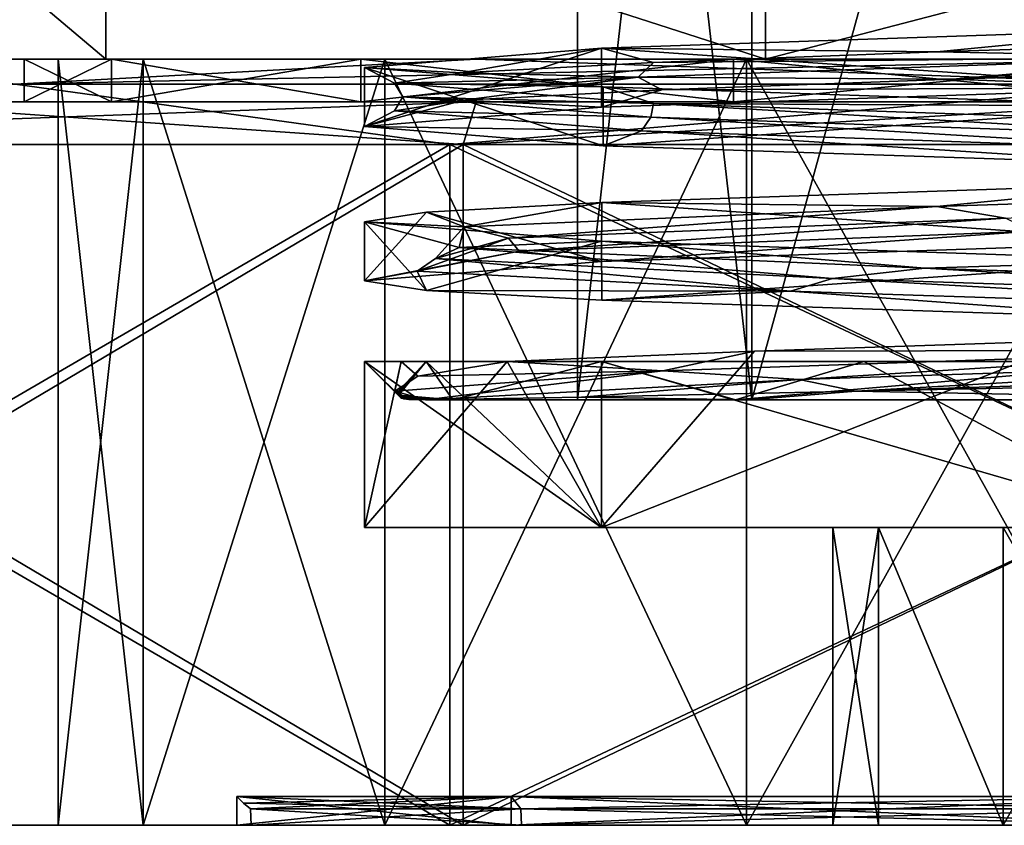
# Model space of a CAD drawing. Header units: millimetres. Extents: x -272 to 152, y 0 to 202.
# Tile 27 of 77: x -14 to -2, y 0 to 9. Entities that reach past the tile are written whole.
import ezdxf

# ---------------------------------------------------------------- set-up
doc = ezdxf.new("R2010")
doc.units = ezdxf.units.MM
doc.header["$LTSCALE"] = 65.185185
for name, color, linetype in [('10', 7, 'CONTINUOUS'), ('11', 7, 'CONTINUOUS'), ('12', 7, 'CONTINUOUS'), ('13', 7, 'CONTINUOUS'), ('14', 7, 'CONTINUOUS'), ('15', 7, 'CONTINUOUS'), ('16', 7, 'CONTINUOUS'), ('17', 7, 'CONTINUOUS'), ('18', 7, 'CONTINUOUS'), ('19', 7, 'CONTINUOUS'), ('2', 7, 'CONTINUOUS'), ('20', 7, 'CONTINUOUS'), ('21', 7, 'CONTINUOUS'), ('22', 7, 'CONTINUOUS'), ('23', 7, 'CONTINUOUS'), ('235', 7, 'CONTINUOUS'), ('236', 7, 'CONTINUOUS'), ('237', 7, 'CONTINUOUS'), ('238', 7, 'CONTINUOUS'), ('239', 7, 'CONTINUOUS'), ('24', 7, 'CONTINUOUS'), ('240', 7, 'CONTINUOUS'), ('241', 7, 'CONTINUOUS'), ('242', 7, 'CONTINUOUS'), ('249', 7, 'CONTINUOUS'), ('25', 7, 'CONTINUOUS'), ('250', 7, 'CONTINUOUS'), ('26', 7, 'CONTINUOUS'), ('27', 7, 'CONTINUOUS'), ('28', 7, 'CONTINUOUS'), ('3', 7, 'CONTINUOUS'), ('33', 7, 'CONTINUOUS'), ('333', 7, 'CONTINUOUS'), ('334', 7, 'CONTINUOUS'), ('337', 7, 'CONTINUOUS'), ('338', 7, 'CONTINUOUS'), ('4', 7, 'CONTINUOUS'), ('401', 7, 'CONTINUOUS'), ('402', 7, 'CONTINUOUS'), ('403', 7, 'CONTINUOUS'), ('5', 7, 'CONTINUOUS'), ('6', 7, 'CONTINUOUS'), ('7', 7, 'CONTINUOUS'), ('8', 7, 'CONTINUOUS'), ('9', 7, 'CONTINUOUS')]:
    doc.layers.add(name, color=color, linetype=linetype)

msp = doc.modelspace()

# ---------------------------------------------------------------- linework, layer by layer
at = {"layer": '10', "linetype": 'CONTINUOUS'}
for points in [[(-15.5, 9), (-12.54, 9, -9.111), (-26.5, 9), (-15.5, 9)], [(-12.54, 9, -9.111), (-4.79, 9, -14.741), (-26.5, 9), (-12.54, 9, -9.111)], [(-26.5, 9), (-4.79, 9, -14.741), (-21.444, 9, -15.57), (-26.5, 9)], [(-12.54, 9, 9.111), (-15.5, 9), (-21.444, 9, 15.57), (-12.54, 9, 9.111)], [(4.79, 9, 14.741), (-4.79, 9, 14.741), (-21.444, 9, 15.57), (4.79, 9, 14.741)], [(21.444, 9, 15.57), (4.79, 9, 14.741), (-21.444, 9, 15.57), (21.444, 9, 15.57)], [(-4.79, 9, 14.741), (-12.54, 9, 9.111), (-21.444, 9, 15.57), (-4.79, 9, 14.741)], [(-21.444, 9, -15.57), (-4.79, 9, -14.741), (21.444, 9, -15.57), (-21.444, 9, -15.57)], [(-15.581, 9, -21.436), (-21.444, 9, -15.57), (15.581, 9, -21.436), (-15.581, 9, -21.436)], [(15.581, 9, -21.436), (-21.444, 9, -15.57), (21.444, 9, -15.57), (15.581, 9, -21.436)], [(-15.581, 9, 21.436), (21.444, 9, 15.57), (-21.444, 9, 15.57), (-15.581, 9, 21.436)], [(-8.191, 9, -25.202), (-15.581, 9, -21.436), (8.191, 9, -25.202), (-8.191, 9, -25.202)], [(8.191, 9, -25.202), (-15.581, 9, -21.436), (15.581, 9, -21.436), (8.191, 9, -25.202)], [(15.581, 9, 21.436), (21.444, 9, 15.57), (-15.581, 9, 21.436), (15.581, 9, 21.436)], [(-8.191, 9, 25.202), (15.581, 9, 21.436), (-15.581, 9, 21.436), (-8.191, 9, 25.202)], [(0, 9, -26.5), (-8.191, 9, -25.202), (8.191, 9, -25.202), (0, 9, -26.5)], [(8.191, 9, 25.202), (15.581, 9, 21.436), (-8.191, 9, 25.202), (8.191, 9, 25.202)], [(0, 9, 26.5), (8.191, 9, 25.202), (-8.191, 9, 25.202), (0, 9, 26.5)], [(-4.79, 9, -14.741), (4.79, 9, -14.741), (21.444, 9, -15.57), (-4.79, 9, -14.741)]]:
    msp.add_3dface(points, dxfattribs=at)
at = {"layer": '11', "linetype": 'CONTINUOUS'}
for points in [[(-13.5, 9), (-12.472, 9, 5.166), (-13.5, 8.5), (-13.5, 9)], [(-13.5, 8.5), (-12.472, 9, 5.166), (-12.472, 8.5, 5.166), (-13.5, 8.5)], [(-12.472, 9, 5.166), (-9.546, 9, 9.546), (-12.472, 8.5, 5.166), (-12.472, 9, 5.166)], [(-12.472, 8.5, 5.166), (-9.546, 9, 9.546), (-9.546, 8.5, 9.546), (-12.472, 8.5, 5.166)], [(-9.546, 9, 9.546), (-5.166, 9, 12.472), (-9.546, 8.5, 9.546), (-9.546, 9, 9.546)], [(-9.546, 8.5, 9.546), (-5.166, 9, 12.472), (-5.166, 8.5, 12.472), (-9.546, 8.5, 9.546)], [(-5.166, 9, 12.472), (0, 9, 13.5), (-5.166, 8.5, 12.472), (-5.166, 9, 12.472)], [(-5.166, 8.5, 12.472), (0, 9, 13.5), (0, 8.5, 13.5), (-5.166, 8.5, 12.472)]]:
    msp.add_3dface(points, dxfattribs=at)
at = {"layer": '12', "linetype": 'CONTINUOUS'}
for points in [[(-12.472, 9, -5.166), (-13.5, 9), (-12.472, 8.5, -5.166), (-12.472, 9, -5.166)], [(-13.5, 9), (-13.5, 8.5), (-12.472, 8.5, -5.166), (-13.5, 9)], [(-9.546, 9, -9.546), (-12.472, 9, -5.166), (-9.546, 8.5, -9.546), (-9.546, 9, -9.546)], [(-9.546, 8.5, -9.546), (-12.472, 9, -5.166), (-12.472, 8.5, -5.166), (-9.546, 8.5, -9.546)], [(-5.166, 9, -12.472), (-9.546, 9, -9.546), (-5.166, 8.5, -12.472), (-5.166, 9, -12.472)], [(-5.166, 8.5, -12.472), (-9.546, 9, -9.546), (-9.546, 8.5, -9.546), (-5.166, 8.5, -12.472)], [(0, 9, -13.5), (-5.166, 9, -12.472), (0, 8.5, -13.5), (0, 9, -13.5)], [(0, 8.5, -13.5), (-5.166, 9, -12.472), (-5.166, 8.5, -12.472), (0, 8.5, -13.5)]]:
    msp.add_3dface(points, dxfattribs=at)
at = {"layer": '13', "linetype": 'CONTINUOUS'}
for points in [[(-8.498, 0, -26.154), (-22.248, 0, -16.164), (-8.498, 8, -26.154), (-8.498, 0, -26.154)], [(-8.498, 8, -26.154), (-22.248, 0, -16.164), (-22.248, 8, -16.164), (-8.498, 8, -26.154)], [(8.498, 0, -26.154), (-8.498, 0, -26.154), (8.498, 8, -26.154), (8.498, 0, -26.154)], [(8.498, 8, -26.154), (-8.498, 0, -26.154), (-8.498, 8, -26.154), (8.498, 8, -26.154)]]:
    msp.add_3dface(points, dxfattribs=at)
at = {"layer": '14', "linetype": 'CONTINUOUS'}
for points in [[(-22.248, 0, 16.164), (-8.498, 0, 26.154), (-22.248, 8, 16.164), (-22.248, 0, 16.164)], [(-22.248, 8, 16.164), (-8.498, 0, 26.154), (-8.498, 8, 26.154), (-22.248, 8, 16.164)], [(-8.498, 0, 26.154), (8.498, 0, 26.154), (-8.498, 8, 26.154), (-8.498, 0, 26.154)], [(-8.498, 8, 26.154), (8.498, 0, 26.154), (8.498, 8, 26.154), (-8.498, 8, 26.154)]]:
    msp.add_3dface(points, dxfattribs=at)
at = {"layer": '15', "linetype": 'CONTINUOUS'}
for points in [[(-15.581, 9, -21.436), (-8.191, 9, -25.202), (-13.604, 8.707, -23.562), (-15.581, 9, -21.436)], [(-8.191, 9, -25.202), (0, 9, -26.5), (-13.604, 8.707, -23.562), (-8.191, 9, -25.202)], [(-13.604, 8.707, -23.562), (0, 9, -26.5), (0, 8.707, -27.207), (-13.604, 8.707, -23.562)], [(-8.498, 8, -26.154), (-22.248, 8, -16.164), (-13.604, 8.707, -23.562), (-8.498, 8, -26.154)], [(-8.498, 8, -26.154), (-13.604, 8.707, -23.562), (0, 8.707, -27.207), (-8.498, 8, -26.154)], [(8.498, 8, -26.154), (-8.498, 8, -26.154), (0, 8.707, -27.207), (8.498, 8, -26.154)]]:
    msp.add_3dface(points, dxfattribs=at)
at = {"layer": '16', "linetype": 'CONTINUOUS'}
for points in [[(-8.191, 9, 25.202), (-15.581, 9, 21.436), (-13.604, 8.707, 23.562), (-8.191, 9, 25.202)], [(0, 8.707, 27.207), (-8.191, 9, 25.202), (-13.604, 8.707, 23.562), (0, 8.707, 27.207)], [(0, 9, 26.5), (-8.191, 9, 25.202), (0, 8.707, 27.207), (0, 9, 26.5)], [(-22.248, 8, 16.164), (-8.498, 8, 26.154), (-13.604, 8.707, 23.562), (-22.248, 8, 16.164)], [(-8.498, 8, 26.154), (0, 8.707, 27.207), (-13.604, 8.707, 23.562), (-8.498, 8, 26.154)], [(-8.498, 8, 26.154), (8.498, 8, 26.154), (0, 8.707, 27.207), (-8.498, 8, 26.154)]]:
    msp.add_3dface(points, dxfattribs=at)
at = {"layer": '17', "linetype": 'CONTINUOUS'}
for points in [[(-13.5, 8.5), (-12.472, 8.5, 5.166), (-26.5, 8.5), (-13.5, 8.5)], [(-13.5, 8.5), (-26.5, 8.5), (-21.444, 8.5, -15.57), (-13.5, 8.5)], [(-12.472, 8.5, 5.166), (-9.546, 8.5, 9.546), (-26.5, 8.5), (-12.472, 8.5, 5.166)], [(-9.546, 8.5, 9.546), (-5.166, 8.5, 12.472), (-26.5, 8.5), (-9.546, 8.5, 9.546)], [(-26.5, 8.5), (-5.166, 8.5, 12.472), (-21.444, 8.5, 15.57), (-26.5, 8.5)], [(-12.472, 8.5, -5.166), (-13.5, 8.5), (-21.444, 8.5, -15.57), (-12.472, 8.5, -5.166)], [(-5.166, 8.5, 12.472), (0, 8.5, 13.5), (-21.444, 8.5, 15.57), (-5.166, 8.5, 12.472)], [(-21.444, 8.5, 15.57), (0, 8.5, 13.5), (21.444, 8.5, 15.57), (-21.444, 8.5, 15.57)], [(0, 8.5, -13.5), (-5.166, 8.5, -12.472), (-21.444, 8.5, -15.57), (0, 8.5, -13.5)], [(21.444, 8.5, -15.57), (0, 8.5, -13.5), (-21.444, 8.5, -15.57), (21.444, 8.5, -15.57)], [(-5.166, 8.5, -12.472), (-9.546, 8.5, -9.546), (-21.444, 8.5, -15.57), (-5.166, 8.5, -12.472)], [(-9.546, 8.5, -9.546), (-12.472, 8.5, -5.166), (-21.444, 8.5, -15.57), (-9.546, 8.5, -9.546)], [(-15.581, 8.5, 21.436), (-21.444, 8.5, 15.57), (15.581, 8.5, 21.436), (-15.581, 8.5, 21.436)], [(15.581, 8.5, 21.436), (-21.444, 8.5, 15.57), (21.444, 8.5, 15.57), (15.581, 8.5, 21.436)], [(-15.581, 8.5, -21.436), (21.444, 8.5, -15.57), (-21.444, 8.5, -15.57), (-15.581, 8.5, -21.436)], [(-8.191, 8.5, 25.202), (-15.581, 8.5, 21.436), (8.191, 8.5, 25.202), (-8.191, 8.5, 25.202)], [(8.191, 8.5, 25.202), (-15.581, 8.5, 21.436), (15.581, 8.5, 21.436), (8.191, 8.5, 25.202)], [(15.581, 8.5, -21.436), (21.444, 8.5, -15.57), (-15.581, 8.5, -21.436), (15.581, 8.5, -21.436)], [(-8.191, 8.5, -25.202), (15.581, 8.5, -21.436), (-15.581, 8.5, -21.436), (-8.191, 8.5, -25.202)], [(0, 8.5, 26.5), (-8.191, 8.5, 25.202), (8.191, 8.5, 25.202), (0, 8.5, 26.5)], [(8.191, 8.5, -25.202), (15.581, 8.5, -21.436), (-8.191, 8.5, -25.202), (8.191, 8.5, -25.202)], [(0, 8.5, -26.5), (8.191, 8.5, -25.202), (-8.191, 8.5, -25.202), (0, 8.5, -26.5)]]:
    msp.add_3dface(points, dxfattribs=at)
at = {"layer": '18', "linetype": 'CONTINUOUS'}
for points in [[(-21.843, 0, -15.87), (-8.344, 0, -25.678), (-21.843, 8, -15.87), (-21.843, 0, -15.87)], [(-21.843, 8, -15.87), (-8.344, 0, -25.678), (-8.343, 8, -25.679), (-21.843, 8, -15.87)], [(-8.344, 0, -25.678), (8.344, 0, -25.678), (-8.343, 8, -25.679), (-8.344, 0, -25.678)], [(-8.343, 8, -25.679), (8.344, 0, -25.678), (8.343, 8, -25.679), (-8.343, 8, -25.679)]]:
    msp.add_3dface(points, dxfattribs=at)
at = {"layer": '19', "linetype": 'CONTINUOUS'}
for points in [[(-8.344, 0, 25.678), (-21.843, 0, 15.87), (-8.343, 8, 25.679), (-8.344, 0, 25.678)], [(-8.343, 8, 25.679), (-21.843, 0, 15.87), (-21.843, 8, 15.87), (-8.343, 8, 25.679)], [(8.344, 0, 25.678), (-8.344, 0, 25.678), (8.343, 8, 25.679), (8.344, 0, 25.678)], [(8.343, 8, 25.679), (-8.344, 0, 25.678), (-8.343, 8, 25.679), (8.343, 8, 25.679)]]:
    msp.add_3dface(points, dxfattribs=at)
at = {"layer": '2', "color": 7, "linetype": 'CONTINUOUS', "true_color": 0x141a1c}
for points in [[(-12.472, 9, 5.166), (-13.5, 9), (-12.103, 9, 5.013), (-12.472, 9, 5.166)], [(-13.5, 9), (-12.472, 9, -5.166), (-13.1, 9), (-13.5, 9)], [(-12.103, 9, 5.013), (-13.5, 9), (-13.1, 9), (-12.103, 9, 5.013)], [(-13.1, 9), (-12.472, 9, -5.166), (-12.103, 9, -5.013), (-13.1, 9)], [(-9.546, 9, 9.546), (-12.472, 9, 5.166), (-9.263, 9, 9.263), (-9.546, 9, 9.546)], [(-9.263, 9, 9.263), (-12.472, 9, 5.166), (-12.103, 9, 5.013), (-9.263, 9, 9.263)], [(-12.472, 9, -5.166), (-9.546, 9, -9.546), (-9.263, 9, -9.263), (-12.472, 9, -5.166)], [(-12.103, 9, -5.013), (-12.472, 9, -5.166), (-9.263, 9, -9.263), (-12.103, 9, -5.013)], [(-5.166, 9, 12.472), (-9.546, 9, 9.546), (-5.013, 9, 12.103), (-5.166, 9, 12.472)], [(-5.013, 9, 12.103), (-9.546, 9, 9.546), (-9.263, 9, 9.263), (-5.013, 9, 12.103)], [(-9.546, 9, -9.546), (-5.166, 9, -12.472), (-5.013, 9, -12.103), (-9.546, 9, -9.546)], [(-9.263, 9, -9.263), (-9.546, 9, -9.546), (-5.013, 9, -12.103), (-9.263, 9, -9.263)], [(0, 9, 13.5), (-5.166, 9, 12.472), (0, 9, 13.1), (0, 9, 13.5)], [(0, 9, 13.1), (-5.166, 9, 12.472), (-5.013, 9, 12.103), (0, 9, 13.1)], [(-5.166, 9, -12.472), (0, 9, -13.5), (0, 9, -13.1), (-5.166, 9, -12.472)], [(-5.013, 9, -12.103), (-5.166, 9, -12.472), (0, 9, -13.1), (-5.013, 9, -12.103)]]:
    msp.add_3dface(points, dxfattribs=at)
at = {"layer": '20', "linetype": 'CONTINUOUS'}
for points in [[(-15.581, 8.5, 21.436), (-8.191, 8.5, 25.202), (-21.843, 8, 15.87), (-15.581, 8.5, 21.436)], [(-8.191, 8.5, 25.202), (-8.343, 8, 25.679), (-21.843, 8, 15.87), (-8.191, 8.5, 25.202)], [(-8.191, 8.5, 25.202), (0, 8.5, 26.5), (-8.343, 8, 25.679), (-8.191, 8.5, 25.202)], [(0, 8.5, 26.5), (8.343, 8, 25.679), (-8.343, 8, 25.679), (0, 8.5, 26.5)]]:
    msp.add_3dface(points, dxfattribs=at)
at = {"layer": '21', "linetype": 'CONTINUOUS'}
for points in [[(-15.581, 8.5, -21.436), (-21.843, 8, -15.87), (-8.343, 8, -25.679), (-15.581, 8.5, -21.436)], [(-8.191, 8.5, -25.202), (-15.581, 8.5, -21.436), (-8.343, 8, -25.679), (-8.191, 8.5, -25.202)], [(0, 8.5, -26.5), (-8.191, 8.5, -25.202), (-8.343, 8, -25.679), (0, 8.5, -26.5)], [(0, 8.5, -26.5), (-8.343, 8, -25.679), (8.343, 8, -25.679), (0, 8.5, -26.5)]]:
    msp.add_3dface(points, dxfattribs=at)
at = {"layer": '22', "linetype": 'CONTINUOUS'}
for points in [[(-4.922, 5.572, 8.126), (-1.154, 5.694, 9.43), (-6.718, 3.5, 6.717), (-4.922, 5.572, 8.126)], [(-6.718, 3.5, 6.717), (-1.154, 5.694, 9.43), (0, 3.5, 9.5), (-6.718, 3.5, 6.717)], [(-7.825, 5.45, 5.388), (-4.922, 5.572, 8.126), (-6.718, 3.5, 6.717), (-7.825, 5.45, 5.388)], [(-9.071, 5.45, 2.821), (-7.825, 5.45, 5.388), (-9.5, 3.5), (-9.071, 5.45, 2.821)], [(-9.5, 3.5), (-7.825, 5.45, 5.388), (-6.718, 3.5, 6.717), (-9.5, 3.5)], [(-9.5, 5.45), (-9.071, 5.45, 2.821), (-9.5, 3.5), (-9.5, 5.45)]]:
    msp.add_3dface(points, dxfattribs=at)
at = {"layer": '23', "linetype": 'CONTINUOUS'}
for points in [[(-9.5, 5.45), (-9.5, 3.5), (-6.718, 3.5, -6.717), (-9.5, 5.45)], [(-9.5, 5.45), (-6.718, 3.5, -6.717), (-8.777, 5.45, -3.635), (-9.5, 5.45)], [(-8.777, 5.45, -3.635), (-6.718, 3.5, -6.717), (-6.718, 5.45, -6.718), (-8.777, 5.45, -3.635)], [(-6.718, 3.5, -6.717), (0, 3.5, -9.5), (-6.718, 5.45, -6.718), (-6.718, 3.5, -6.717)], [(-6.718, 5.45, -6.718), (0, 3.5, -9.5), (-3.635, 5.45, -8.777), (-6.718, 5.45, -6.718)], [(0, 3.5, -9.5), (0, 5.45, -9.5), (-3.635, 5.45, -8.777), (0, 3.5, -9.5)]]:
    msp.add_3dface(points, dxfattribs=at)
at = {"layer": '235', "linetype": 'CONTINUOUS'}
for points in [[(-4.95, 5, 4.95), (-7, 5), (-4.95, 23, 4.95), (-4.95, 5, 4.95)], [(-7, 5), (-7, 23), (-4.95, 23, 4.95), (-7, 5)], [(0, 5, 7), (-4.95, 5, 4.95), (0, 23, 7), (0, 5, 7)], [(-4.95, 5, 4.95), (-4.95, 23, 4.95), (0, 23, 7), (-4.95, 5, 4.95)]]:
    msp.add_3dface(points, dxfattribs=at)
at = {"layer": '236', "linetype": 'CONTINUOUS'}
for points in [[(-7, 5), (-4.95, 5, -4.95), (-7, 23), (-7, 5)], [(-4.95, 5, -4.95), (-4.95, 23, -4.95), (-7, 23), (-4.95, 5, -4.95)], [(-4.95, 5, -4.95), (0, 5, -7), (-4.95, 23, -4.95), (-4.95, 5, -4.95)], [(0, 5, -7), (0, 23, -7), (-4.95, 23, -4.95), (0, 5, -7)]]:
    msp.add_3dface(points, dxfattribs=at)
at = {"layer": '237', "linetype": 'CONTINUOUS'}
for points in [[(-6.716, 9.131, 6.719), (-2.778, 9.086, 8.717), (0.002, 9.357, 9.5), (-6.716, 9.131, 6.719)], [(-2.778, 9.086, 8.717), (1.037, 9.208, 9.09), (0.002, 9.357, 9.5), (-2.778, 9.086, 8.717)], [(-9.5, 8.904), (-8.361, 8.842, 3.715), (-6.716, 9.131, 6.719), (-9.5, 8.904)], [(-8.361, 8.842, 3.715), (-6.105, 8.964, 6.814), (-6.716, 9.131, 6.719), (-8.361, 8.842, 3.715)], [(-6.105, 8.964, 6.814), (-2.778, 9.086, 8.717), (-6.716, 9.131, 6.719), (-6.105, 8.964, 6.814)], [(-9.5, 8.903, -0.019), (-8.361, 8.842, 3.715), (-9.5, 8.904), (-9.5, 8.903, -0.019)], [(-9.149, 8.72, -0.037), (-8.361, 8.842, 3.715), (-9.5, 8.903, -0.038), (-9.149, 8.72, -0.037)], [(-9.5, 8.903, -0.038), (-8.361, 8.842, 3.715), (-9.5, 8.903, -0.019), (-9.5, 8.903, -0.038)]]:
    msp.add_3dface(points, dxfattribs=at)
at = {"layer": '238', "linetype": 'CONTINUOUS'}
for points in [[(1.037, 9.208, 9.09), (-2.778, 9.086, 8.717), (0.356, 9.023, 9.043), (1.037, 9.208, 9.09)], [(0.356, 9.023, 9.043), (-6.105, 8.964, 6.814), (-6.286, 8.79, 6.511), (0.356, 9.023, 9.043)], [(0.356, 9.023, 9.043), (-6.286, 8.79, 6.511), (-2.59, 8.765, 8.775), (0.356, 9.023, 9.043)], [(-2.778, 9.086, 8.717), (-6.105, 8.964, 6.814), (0.356, 9.023, 9.043), (-2.778, 9.086, 8.717)], [(1.297, 8.889, 9.057), (0.356, 9.023, 9.043), (-2.59, 8.765, 8.775), (1.297, 8.889, 9.057)], [(-6.105, 8.964, 6.814), (-8.361, 8.842, 3.715), (-6.286, 8.79, 6.511), (-6.105, 8.964, 6.814)], [(-8.361, 8.842, 3.715), (-9.149, 8.72, -0.037), (-6.286, 8.79, 6.511), (-8.361, 8.842, 3.715)], [(-6.286, 8.79, 6.511), (-9.149, 8.72, -0.037), (-9.05, 8.557, -0.037), (-6.286, 8.79, 6.511)], [(-6.286, 8.79, 6.511), (-9.05, 8.557, -0.037), (-8.334, 8.518, 3.774), (-6.286, 8.79, 6.511)], [(-6.007, 8.641, 6.901), (-6.286, 8.79, 6.511), (-8.334, 8.518, 3.774), (-6.007, 8.641, 6.901)], [(-2.59, 8.765, 8.775), (-6.286, 8.79, 6.511), (-6.007, 8.641, 6.901), (-2.59, 8.765, 8.775)], [(-8.334, 8.518, 3.774), (-9.05, 8.557, -0.037), (-9.149, 8.394, -0.037), (-8.334, 8.518, 3.774)]]:
    msp.add_3dface(points, dxfattribs=at)
at = {"layer": '239', "linetype": 'CONTINUOUS'}
for points in [[(1.297, 8.889, 9.057), (-2.59, 8.765, 8.775), (-0.003, 8.666, 9.5), (1.297, 8.889, 9.057)], [(-2.59, 8.765, 8.775), (-6.007, 8.641, 6.901), (-0.003, 8.666, 9.5), (-2.59, 8.765, 8.775)], [(-6.007, 8.641, 6.901), (-8.334, 8.518, 3.774), (-6.718, 8.439, 6.717), (-6.007, 8.641, 6.901)], [(-0.003, 8.666, 9.5), (-6.007, 8.641, 6.901), (-6.718, 8.439, 6.717), (-0.003, 8.666, 9.5)], [(-8.334, 8.518, 3.774), (-9.149, 8.394, -0.037), (-9.5, 8.212), (-8.334, 8.518, 3.774)], [(-6.718, 8.439, 6.717), (-8.334, 8.518, 3.774), (-9.5, 8.212), (-6.718, 8.439, 6.717)], [(-9.5, 8.212), (-9.149, 8.394, -0.037), (-9.5, 8.212, -0.019), (-9.5, 8.212)], [(-9.5, 8.212, -0.019), (-9.149, 8.394, -0.037), (-9.5, 8.211, -0.038), (-9.5, 8.212, -0.019)]]:
    msp.add_3dface(points, dxfattribs=at)
at = {"layer": '24', "linetype": 'CONTINUOUS'}
for points in [[(-10.84, 0.193), (-10.832, 0), (-7.659, 0, 7.659), (-10.84, 0.193)], [(-7.665, 0.193, 7.665), (-10.84, 0.193), (-7.659, 0, 7.659), (-7.665, 0.193, 7.665)], [(0, 0.193, 10.84), (-7.665, 0.193, 7.665), (0, 0, 10.832), (0, 0.193, 10.84)], [(0, 0, 10.832), (-7.665, 0.193, 7.665), (-7.659, 0, 7.659), (0, 0, 10.832)]]:
    msp.add_3dface(points, dxfattribs=at)
at = {"layer": '240', "linetype": 'CONTINUOUS'}
for points in [[(-9.149, 8.72, -0.037), (-9.5, 8.903, -0.038), (-6.698, 8.676, -6.737), (-9.149, 8.72, -0.037)], [(-9.149, 8.72, -0.037), (-6.698, 8.676, -6.737), (-6.105, 8.479, -6.814), (-9.149, 8.72, -0.037)], [(-6.698, 8.676, -6.737), (0.014, 8.45, -9.5), (-6.105, 8.479, -6.814), (-6.698, 8.676, -6.737)], [(-6.105, 8.479, -6.814), (0.014, 8.45, -9.5), (0.964, 8.237, -9.098), (-6.105, 8.479, -6.814)], [(-6.712, 7.317, 6.723), (-2.778, 7.272, 8.717), (0.005, 7.544, 9.5), (-6.712, 7.317, 6.723)], [(-2.778, 7.272, 8.717), (4.606, 7.513, 7.905), (0.005, 7.544, 9.5), (-2.778, 7.272, 8.717)], [(-8.774, 7.203, 3.641), (-8.331, 7.03, 3.782), (-6.712, 7.317, 6.723), (-8.774, 7.203, 3.641)], [(-8.331, 7.03, 3.782), (-2.778, 7.272, 8.717), (-6.712, 7.317, 6.723), (-8.331, 7.03, 3.782)], [(-9.5, 7.09), (-8.331, 7.03, 3.782), (-8.774, 7.203, 3.641), (-9.5, 7.09)], [(-8.391, 6.789, -3.647), (-8.331, 7.03, 3.782), (-9.5, 7.09), (-8.391, 6.789, -3.647)], [(-6.718, 6.863, -6.717), (-8.391, 6.789, -3.647), (-9.5, 7.09), (-6.718, 6.863, -6.717)], [(-2.918, 6.547, -8.671), (-8.391, 6.789, -3.647), (-6.718, 6.863, -6.717), (-2.918, 6.547, -8.671)], [(-0.004, 6.637, -9.5), (-2.918, 6.547, -8.671), (-6.718, 6.863, -6.717), (-0.004, 6.637, -9.5)], [(4.478, 6.306, -7.978), (-2.918, 6.547, -8.671), (-0.004, 6.637, -9.5), (4.478, 6.306, -7.978)], [(-1.154, 5.694, 9.43), (-4.922, 5.572, 8.126), (1.11, 5.582, 9.081), (-1.154, 5.694, 9.43)], [(-4.922, 5.572, 8.126), (-7.825, 5.45, 5.388), (-5.995, 5.34, 6.912), (-4.922, 5.572, 8.126)], [(1.11, 5.582, 9.081), (-4.922, 5.572, 8.126), (-5.995, 5.34, 6.912), (1.11, 5.582, 9.081)], [(-5.995, 5.34, 6.912), (-7.825, 5.45, 5.388), (-8.874, 5.275, 2.865), (-5.995, 5.34, 6.912)], [(-9.147, 5.099, 0.185), (-5.995, 5.34, 6.912), (-8.874, 5.275, 2.865), (-9.147, 5.099, 0.185)]]:
    msp.add_3dface(points, dxfattribs=at)
at = {"layer": '241', "linetype": 'CONTINUOUS'}
for points in [[(-9.05, 8.557, -0.037), (-9.149, 8.72, -0.037), (-6.105, 8.479, -6.814), (-9.05, 8.557, -0.037)], [(-9.149, 8.394, -0.037), (-9.05, 8.557, -0.037), (-6.139, 8.32, -6.65), (-9.149, 8.394, -0.037)], [(-9.05, 8.557, -0.037), (-6.105, 8.479, -6.814), (-6.139, 8.32, -6.65), (-9.05, 8.557, -0.037)], [(-6.105, 8.479, -6.814), (0.686, 8.083, -9.024), (-6.139, 8.32, -6.65), (-6.105, 8.479, -6.814)], [(-6.105, 8.479, -6.814), (0.964, 8.237, -9.098), (0.686, 8.083, -9.024), (-6.105, 8.479, -6.814)], [(-6.247, 8.158, -6.684), (-9.149, 8.394, -0.037), (-6.139, 8.32, -6.65), (-6.247, 8.158, -6.684)], [(0.58, 7.923, -9.131), (-6.247, 8.158, -6.684), (-6.139, 8.32, -6.65), (0.58, 7.923, -9.131)], [(0.686, 8.083, -9.024), (0.58, 7.923, -9.131), (-6.139, 8.32, -6.65), (0.686, 8.083, -9.024)], [(4.606, 7.513, 7.905), (-2.778, 7.272, 8.717), (-1.971, 7.134, 8.833), (4.606, 7.513, 7.905)], [(-2.778, 7.272, 8.717), (-8.331, 7.03, 3.782), (-7.809, 6.897, 4.574), (-2.778, 7.272, 8.717)], [(-2.778, 7.272, 8.717), (-7.809, 6.897, 4.574), (-1.971, 7.134, 8.833), (-2.778, 7.272, 8.717)], [(-7.809, 6.897, 4.574), (-7.686, 6.746, 4.963), (-1.971, 7.134, 8.833), (-7.809, 6.897, 4.574)], [(-7.686, 6.746, 4.963), (-1.659, 6.982, 8.997), (-1.971, 7.134, 8.833), (-7.686, 6.746, 4.963)], [(-8.331, 7.03, 3.782), (-8.391, 6.789, -3.647), (-8.668, 6.66, -2.6), (-8.331, 7.03, 3.782)], [(-8.331, 7.03, 3.782), (-8.668, 6.66, -2.6), (-7.809, 6.897, 4.574), (-8.331, 7.03, 3.782)], [(-8.883, 6.511, -2.19), (-7.686, 6.746, 4.963), (-7.809, 6.897, 4.574), (-8.883, 6.511, -2.19)], [(-8.668, 6.66, -2.6), (-8.883, 6.511, -2.19), (-7.809, 6.897, 4.574), (-8.668, 6.66, -2.6)], [(-8.391, 6.789, -3.647), (-4.002, 6.423, -8.117), (-8.668, 6.66, -2.6), (-8.391, 6.789, -3.647)], [(-8.391, 6.789, -3.647), (-2.918, 6.547, -8.671), (-4.002, 6.423, -8.117), (-8.391, 6.789, -3.647)], [(-4.498, 6.276, -7.967), (-8.883, 6.511, -2.19), (-8.668, 6.66, -2.6), (-4.498, 6.276, -7.967)], [(-4.002, 6.423, -8.117), (-4.498, 6.276, -7.967), (-8.668, 6.66, -2.6), (-4.002, 6.423, -8.117)], [(-2.918, 6.547, -8.671), (3.216, 6.186, -8.459), (-4.002, 6.423, -8.117), (-2.918, 6.547, -8.671)], [(-2.918, 6.547, -8.671), (4.478, 6.306, -7.978), (3.216, 6.186, -8.459), (-2.918, 6.547, -8.671)], [(2.714, 6.04, -8.737), (-4.498, 6.276, -7.967), (-4.002, 6.423, -8.117), (2.714, 6.04, -8.737)], [(3.216, 6.186, -8.459), (2.714, 6.04, -8.737), (-4.002, 6.423, -8.117), (3.216, 6.186, -8.459)], [(1.11, 5.582, 9.081), (-5.995, 5.34, 6.912), (-4.394, 5.237, 7.912), (1.11, 5.582, 9.081)], [(1.11, 5.582, 9.081), (-4.394, 5.237, 7.912), (2.798, 5.474, 8.607), (1.11, 5.582, 9.081)], [(-4.394, 5.237, 7.912), (-3.73, 5.099, 8.354), (2.798, 5.474, 8.607), (-4.394, 5.237, 7.912)], [(-3.73, 5.099, 8.354), (3.522, 5.334, 8.444), (2.798, 5.474, 8.607), (-3.73, 5.099, 8.354)], [(-8.785, 5, 2.173), (-5.995, 5.34, 6.912), (-9.147, 5.099, 0.185), (-8.785, 5, 2.173)], [(-5.995, 5.34, 6.912), (-8.785, 5, 2.173), (-4.394, 5.237, 7.912), (-5.995, 5.34, 6.912)], [(-8.785, 5, 2.173), (-6.954, 5.031, 5.84), (-4.394, 5.237, 7.912), (-8.785, 5, 2.173)], [(-6.954, 5.031, 5.84), (-3.73, 5.099, 8.354), (-4.394, 5.237, 7.912), (-6.954, 5.031, 5.84)], [(-8.785, 5, 2.173), (-9.147, 5.099, 0.185), (-8.976, 5.004, 1.184), (-8.785, 5, 2.173)], [(-8.976, 5.004, 1.184), (-9.147, 5.099, 0.185), (-9.041, 5.011, 0.61), (-8.976, 5.004, 1.184)], [(-9.041, 5.011, 0.61), (-9.147, 5.099, 0.185), (-9.066, 5.02, 0.269), (-9.041, 5.011, 0.61)], [(-9.066, 5.02, 0.269), (-9.147, 5.099, 0.185), (-9.078, 5.028, 0.064), (-9.066, 5.02, 0.269)], [(-9.078, 5.028, 0.064), (-9.147, 5.099, 0.185), (-9.136, 5.086, 0.013), (-9.078, 5.028, 0.064)], [(-9.085, 5.036, -0.058), (-9.078, 5.028, 0.064), (-9.136, 5.086, 0.013), (-9.085, 5.036, -0.058)], [(-9.125, 5.076, -0.088), (-9.085, 5.036, -0.058), (-9.136, 5.086, 0.013), (-9.125, 5.076, -0.088)], [(-9.092, 5.043, -0.131), (-9.085, 5.036, -0.058), (-9.125, 5.076, -0.088), (-9.092, 5.043, -0.131)], [(-9.115, 5.067, -0.147), (-9.092, 5.043, -0.131), (-9.125, 5.076, -0.088), (-9.115, 5.067, -0.147)], [(-9.102, 5.053, -0.172), (-9.092, 5.043, -0.131), (-9.115, 5.067, -0.147), (-9.102, 5.053, -0.172)]]:
    msp.add_3dface(points, dxfattribs=at)
at = {"layer": '242', "linetype": 'CONTINUOUS'}
for points in [[(-9.5, 8.211, -0.038), (-9.149, 8.394, -0.037), (-6.247, 8.158, -6.684), (-9.5, 8.211, -0.038)], [(-9.5, 8.211, -0.038), (-6.247, 8.158, -6.684), (-6.697, 7.984, -6.738), (-9.5, 8.211, -0.038)], [(-6.697, 7.984, -6.738), (-6.247, 8.158, -6.684), (0.019, 7.758, -9.5), (-6.697, 7.984, -6.738)], [(-6.247, 8.158, -6.684), (0.58, 7.923, -9.131), (0.019, 7.758, -9.5), (-6.247, 8.158, -6.684)], [(-1.659, 6.982, 8.997), (-7.686, 6.746, 4.963), (-6.718, 6.625, 6.717), (-1.659, 6.982, 8.997)], [(-0.003, 6.852, 9.5), (-1.659, 6.982, 8.997), (-6.718, 6.625, 6.717), (-0.003, 6.852, 9.5)], [(-7.686, 6.746, 4.963), (-8.883, 6.511, -2.19), (-9.5, 6.398), (-7.686, 6.746, 4.963)], [(-7.686, 6.746, 4.963), (-9.5, 6.398), (-6.718, 6.625, 6.717), (-7.686, 6.746, 4.963)], [(-9.5, 6.398), (-8.883, 6.511, -2.19), (-8.775, 6.285, -3.64), (-9.5, 6.398)], [(-8.883, 6.511, -2.19), (-4.498, 6.276, -7.967), (-8.775, 6.285, -3.64), (-8.883, 6.511, -2.19)], [(-8.775, 6.285, -3.64), (-4.498, 6.276, -7.967), (-6.714, 6.171, -6.721), (-8.775, 6.285, -3.64)], [(-6.714, 6.171, -6.721), (-4.498, 6.276, -7.967), (0, 5.945, -9.5), (-6.714, 6.171, -6.721)], [(-4.498, 6.276, -7.967), (2.714, 6.04, -8.737), (0, 5.945, -9.5), (-4.498, 6.276, -7.967)], [(3.522, 5.334, 8.444), (-3.73, 5.099, 8.354), (1.824, 5.216, 9.085), (3.522, 5.334, 8.444)]]:
    msp.add_3dface(points, dxfattribs=at)
at = {"layer": '249', "linetype": 'CONTINUOUS'}
for points in [[(-9.071, 5.45, 2.821), (-9.5, 5.45), (-9.147, 5.099, 0.185), (-9.071, 5.45, 2.821)], [(-9.5, 5.45), (-8.777, 5.45, -3.635), (-9.125, 5.076, -0.088), (-9.5, 5.45)], [(-9.147, 5.099, 0.185), (-9.5, 5.45), (-9.136, 5.086, 0.013), (-9.147, 5.099, 0.185)], [(-9.5, 5.45), (-9.125, 5.076, -0.088), (-9.136, 5.086, 0.013), (-9.5, 5.45)], [(-9.071, 5.45, 2.821), (-9.147, 5.099, 0.185), (-8.874, 5.275, 2.865), (-9.071, 5.45, 2.821)], [(-8.777, 5.45, -3.635), (-9.115, 5.067, -0.147), (-9.125, 5.076, -0.088), (-8.777, 5.45, -3.635)], [(-8.777, 5.45, -3.635), (-9.102, 5.053, -0.172), (-9.115, 5.067, -0.147), (-8.777, 5.45, -3.635)], [(-8.777, 5.45, -3.635), (-8.464, 5, -3.205), (-9.102, 5.053, -0.172), (-8.777, 5.45, -3.635)], [(-7.825, 5.45, 5.388), (-9.071, 5.45, 2.821), (-8.874, 5.275, 2.865), (-7.825, 5.45, 5.388)], [(-8.777, 5.45, -3.635), (-6.718, 5.45, -6.718), (-8.464, 5, -3.205), (-8.777, 5.45, -3.635)], [(-6.718, 5.45, -6.718), (-5.143, 5, -7.447), (-8.464, 5, -3.205), (-6.718, 5.45, -6.718)], [(-6.718, 5.45, -6.718), (-3.635, 5.45, -8.777), (-5.143, 5, -7.447), (-6.718, 5.45, -6.718)], [(-3.635, 5.45, -8.777), (0, 5.45, -9.5), (-5.143, 5, -7.447), (-3.635, 5.45, -8.777)], [(0, 5.45, -9.5), (0, 5, -9.05), (-5.143, 5, -7.447), (0, 5.45, -9.5)], [(-8.464, 5, -3.205), (-9.092, 5.043, -0.131), (-9.102, 5.053, -0.172), (-8.464, 5, -3.205)], [(-8.464, 5, -3.205), (-9.085, 5.036, -0.058), (-9.092, 5.043, -0.131), (-8.464, 5, -3.205)], [(-8.464, 5, -3.205), (-9.078, 5.028, 0.064), (-9.085, 5.036, -0.058), (-8.464, 5, -3.205)], [(-8.464, 5, -3.205), (-9.066, 5.02, 0.269), (-9.078, 5.028, 0.064), (-8.464, 5, -3.205)], [(-8.464, 5, -3.205), (-9.041, 5.011, 0.61), (-9.066, 5.02, 0.269), (-8.464, 5, -3.205)], [(-8.464, 5, -3.205), (-8.976, 5.004, 1.184), (-9.041, 5.011, 0.61), (-8.464, 5, -3.205)], [(-8.464, 5, -3.205), (-8.785, 5, 2.173), (-8.976, 5.004, 1.184), (-8.464, 5, -3.205)]]:
    msp.add_3dface(points, dxfattribs=at)
at = {"layer": '25', "linetype": 'CONTINUOUS'}
for points in [[(-9.5, 3.5), (-6.718, 3.5, 6.717), (-4, 3.5), (-9.5, 3.5)], [(-6.718, 3.5, -6.717), (-9.5, 3.5), (-2, 3.5, -3.464), (-6.718, 3.5, -6.717)], [(-9.5, 3.5), (-4, 3.5), (-3.464, 3.5, -2), (-9.5, 3.5)], [(-2, 3.5, -3.464), (-9.5, 3.5), (-3.464, 3.5, -2), (-2, 3.5, -3.464)], [(-6.718, 3.5, 6.717), (0, 3.5, 9.5), (6.718, 3.5, 6.717), (-6.718, 3.5, 6.717)], [(-6.718, 3.5, 6.717), (6.718, 3.5, 6.717), (2, 3.5, 3.464), (-6.718, 3.5, 6.717)], [(-4, 3.5), (-6.718, 3.5, 6.717), (-3.464, 3.5, 2), (-4, 3.5)], [(-3.464, 3.5, 2), (-6.718, 3.5, 6.717), (-2, 3.5, 3.464), (-3.464, 3.5, 2)], [(-2, 3.5, 3.464), (-6.718, 3.5, 6.717), (0, 3.5, 4), (-2, 3.5, 3.464)], [(0, 3.5, 4), (-6.718, 3.5, 6.717), (2, 3.5, 3.464), (0, 3.5, 4)], [(6.718, 3.5, -6.717), (0, 3.5, -9.5), (-6.718, 3.5, -6.717), (6.718, 3.5, -6.717)], [(6.718, 3.5, -6.717), (-6.718, 3.5, -6.717), (-2, 3.5, -3.464), (6.718, 3.5, -6.717)], [(0, 3.5, -4), (6.718, 3.5, -6.717), (-2, 3.5, -3.464), (0, 3.5, -4)]]:
    msp.add_3dface(points, dxfattribs=at)
at = {"layer": '250', "linetype": 'CONTINUOUS'}
for points in [[(-3.73, 5.099, 8.354), (1.457, 5, 8.932), (1.824, 5.216, 9.085), (-3.73, 5.099, 8.354)], [(-4.985, 5, 7.553), (-3.73, 5.099, 8.354), (-6.954, 5.031, 5.84), (-4.985, 5, 7.553)], [(-4.985, 5, 7.553), (1.457, 5, 8.932), (-3.73, 5.099, 8.354), (-4.985, 5, 7.553)], [(-8.785, 5, 2.173), (-4.985, 5, 7.553), (-6.954, 5.031, 5.84), (-8.785, 5, 2.173)]]:
    msp.add_3dface(points, dxfattribs=at)
at = {"layer": '26', "linetype": 'CONTINUOUS'}
for points in [[(-10.832, 0), (-10.84, 0.193), (-7.665, 0.193, -7.665), (-10.832, 0)], [(-10.832, 0), (-7.665, 0.193, -7.665), (-7.659, 0, -7.659), (-10.832, 0)], [(-7.665, 0.193, -7.665), (0, 0.193, -10.84), (-7.659, 0, -7.659), (-7.665, 0.193, -7.665)], [(-7.659, 0, -7.659), (0, 0.193, -10.84), (0, 0, -10.832), (-7.659, 0, -7.659)]]:
    msp.add_3dface(points, dxfattribs=at)
at = {"layer": '27', "linetype": 'CONTINUOUS'}
for points in [[(-4, 3.5), (-3.464, 3.5, 2), (-4, 0), (-4, 3.5)], [(-4, 0), (-3.464, 3.5, 2), (-3.464, 0, 2), (-4, 0)], [(-3.464, 3.5, 2), (-2, 3.5, 3.464), (-2, 0, 3.464), (-3.464, 3.5, 2)], [(-3.464, 0, 2), (-3.464, 3.5, 2), (-2, 0, 3.464), (-3.464, 0, 2)], [(-2, 3.5, 3.464), (0, 3.5, 4), (-2, 0, 3.464), (-2, 3.5, 3.464)], [(-2, 0, 3.464), (0, 3.5, 4), (0, 0, 4), (-2, 0, 3.464)]]:
    msp.add_3dface(points, dxfattribs=at)
at = {"layer": '28', "linetype": 'CONTINUOUS'}
for points in [[(-3.464, 3.5, -2), (-4, 3.5), (-3.464, 0, -2), (-3.464, 3.5, -2)], [(-4, 3.5), (-4, 0), (-3.464, 0, -2), (-4, 3.5)], [(-2, 3.5, -3.464), (-3.464, 3.5, -2), (-2, 0, -3.464), (-2, 3.5, -3.464)], [(-2, 0, -3.464), (-3.464, 3.5, -2), (-3.464, 0, -2), (-2, 0, -3.464)], [(0, 3.5, -4), (-2, 3.5, -3.464), (0, 0, -4), (0, 3.5, -4)], [(0, 0, -4), (-2, 3.5, -3.464), (-2, 0, -3.464), (0, 0, -4)]]:
    msp.add_3dface(points, dxfattribs=at)
at = {"layer": '3', "color": 7, "linetype": 'CONTINUOUS', "true_color": 0x141a1c}
for points in [[(-12.103, 9, 5.013), (-13.1, 9), (-12.103, 0, 5.013), (-12.103, 9, 5.013)], [(-13.1, 9), (-13.1, 0), (-12.103, 0, 5.013), (-13.1, 9)], [(-9.263, 9, 9.263), (-12.103, 9, 5.013), (-9.263, 0, 9.263), (-9.263, 9, 9.263)], [(-9.263, 0, 9.263), (-12.103, 9, 5.013), (-12.103, 0, 5.013), (-9.263, 0, 9.263)], [(-5.013, 9, 12.103), (-9.263, 9, 9.263), (-5.013, 0, 12.103), (-5.013, 9, 12.103)], [(-5.013, 0, 12.103), (-9.263, 9, 9.263), (-9.263, 0, 9.263), (-5.013, 0, 12.103)], [(0, 9, 13.1), (-5.013, 9, 12.103), (0, 0, 13.1), (0, 9, 13.1)], [(0, 0, 13.1), (-5.013, 9, 12.103), (-5.013, 0, 12.103), (0, 0, 13.1)]]:
    msp.add_3dface(points, dxfattribs=at)
at = {"layer": '33', "linetype": 'CONTINUOUS'}
for points in [[(-8.785, 5, 2.173), (-8.464, 5, -3.205), (-7, 5), (-8.785, 5, 2.173)], [(-4.985, 5, 7.553), (-8.785, 5, 2.173), (-4.95, 5, 4.95), (-4.985, 5, 7.553)], [(-4.95, 5, 4.95), (-8.785, 5, 2.173), (-7, 5), (-4.95, 5, 4.95)], [(-8.464, 5, -3.205), (-5.143, 5, -7.447), (-4.95, 5, -4.95), (-8.464, 5, -3.205)], [(-7, 5), (-8.464, 5, -3.205), (-4.95, 5, -4.95), (-7, 5)], [(-5.143, 5, -7.447), (0, 5, -9.05), (6.135, 5, -6.653), (-5.143, 5, -7.447)], [(-5.143, 5, -7.447), (6.135, 5, -6.653), (0, 5, -7), (-5.143, 5, -7.447)], [(-4.95, 5, -4.95), (-5.143, 5, -7.447), (0, 5, -7), (-4.95, 5, -4.95)], [(1.457, 5, 8.932), (-4.985, 5, 7.553), (0, 5, 7), (1.457, 5, 8.932)], [(0, 5, 7), (-4.985, 5, 7.553), (-4.95, 5, 4.95), (0, 5, 7)]]:
    msp.add_3dface(points, dxfattribs=at)
at = {"layer": '333', "linetype": 'CONTINUOUS'}
for points in [[(-6.712, 7.317, 6.723), (0.005, 7.544, 9.5), (-0.003, 6.852, 9.5), (-6.712, 7.317, 6.723)], [(-8.774, 7.203, 3.641), (-6.712, 7.317, 6.723), (-6.718, 6.625, 6.717), (-8.774, 7.203, 3.641)], [(-6.712, 7.317, 6.723), (-0.003, 6.852, 9.5), (-6.718, 6.625, 6.717), (-6.712, 7.317, 6.723)], [(-9.5, 7.09), (-8.774, 7.203, 3.641), (-9.5, 6.398), (-9.5, 7.09)], [(-9.5, 6.398), (-8.774, 7.203, 3.641), (-6.718, 6.625, 6.717), (-9.5, 6.398)]]:
    msp.add_3dface(points, dxfattribs=at)
at = {"layer": '334', "linetype": 'CONTINUOUS'}
for points in [[(-6.716, 9.131, 6.719), (0.002, 9.357, 9.5), (-0.003, 8.666, 9.5), (-6.716, 9.131, 6.719)], [(-9.5, 8.904), (-6.716, 9.131, 6.719), (-9.5, 8.212), (-9.5, 8.904)], [(-6.716, 9.131, 6.719), (-6.718, 8.439, 6.717), (-9.5, 8.212), (-6.716, 9.131, 6.719)], [(-6.716, 9.131, 6.719), (-0.003, 8.666, 9.5), (-6.718, 8.439, 6.717), (-6.716, 9.131, 6.719)]]:
    msp.add_3dface(points, dxfattribs=at)
at = {"layer": '337', "linetype": 'CONTINUOUS'}
for points in [[(-6.718, 6.863, -6.717), (-9.5, 7.09), (-8.775, 6.285, -3.64), (-6.718, 6.863, -6.717)], [(-9.5, 7.09), (-9.5, 6.398), (-8.775, 6.285, -3.64), (-9.5, 7.09)], [(-6.718, 6.863, -6.717), (-8.775, 6.285, -3.64), (-6.714, 6.171, -6.721), (-6.718, 6.863, -6.717)], [(-0.004, 6.637, -9.5), (-6.718, 6.863, -6.717), (-6.714, 6.171, -6.721), (-0.004, 6.637, -9.5)], [(-0.004, 6.637, -9.5), (-6.714, 6.171, -6.721), (0, 5.945, -9.5), (-0.004, 6.637, -9.5)]]:
    msp.add_3dface(points, dxfattribs=at)
at = {"layer": '338', "linetype": 'CONTINUOUS'}
for points in [[(-9.5, 8.903, -0.019), (-9.5, 8.904), (-9.5, 8.212, -0.019), (-9.5, 8.903, -0.019)], [(-9.5, 8.904), (-9.5, 8.212), (-9.5, 8.212, -0.019), (-9.5, 8.904)], [(-9.5, 8.903, -0.038), (-9.5, 8.903, -0.019), (-9.5, 8.211, -0.038), (-9.5, 8.903, -0.038)], [(-9.5, 8.903, -0.038), (-9.5, 8.211, -0.038), (-6.697, 7.984, -6.738), (-9.5, 8.903, -0.038)], [(-6.698, 8.676, -6.737), (-9.5, 8.903, -0.038), (-6.697, 7.984, -6.738), (-6.698, 8.676, -6.737)], [(-9.5, 8.903, -0.019), (-9.5, 8.212, -0.019), (-9.5, 8.211, -0.038), (-9.5, 8.903, -0.019)], [(0.014, 8.45, -9.5), (-6.698, 8.676, -6.737), (-6.697, 7.984, -6.738), (0.014, 8.45, -9.5)], [(0.014, 8.45, -9.5), (-6.697, 7.984, -6.738), (0.019, 7.758, -9.5), (0.014, 8.45, -9.5)]]:
    msp.add_3dface(points, dxfattribs=at)
at = {"layer": '4', "linetype": 'CONTINUOUS'}
for points in [[(-7.778, 0, 7.778), (-11, 0), (-7.778, 0.339, 7.778), (-7.778, 0, 7.778)], [(-7.778, 0.339, 7.778), (-11, 0), (-11, 0.339), (-7.778, 0.339, 7.778)], [(0, 0, 11), (-7.778, 0, 7.778), (0, 0.339, 11), (0, 0, 11)], [(0, 0.339, 11), (-7.778, 0, 7.778), (-7.778, 0.339, 7.778), (0, 0.339, 11)]]:
    msp.add_3dface(points, dxfattribs=at)
at = {"layer": '401', "linetype": 'CONTINUOUS'}
for points in [[(-11, 0.339), (-7.778, 0.339, -7.778), (-10.924, 0.261), (-11, 0.339)], [(-7.778, 0.339, -7.778), (-10.84, 0.193), (-10.924, 0.261), (-7.778, 0.339, -7.778)], [(-10.84, 0.193), (-7.778, 0.339, -7.778), (-7.665, 0.193, -7.665), (-10.84, 0.193)], [(-7.778, 0.339, -7.778), (0, 0.339, -11), (-7.665, 0.193, -7.665), (-7.778, 0.339, -7.778)], [(0, 0.339, -11), (0, 0.193, -10.84), (-7.665, 0.193, -7.665), (0, 0.339, -11)]]:
    msp.add_3dface(points, dxfattribs=at)
at = {"layer": '402', "linetype": 'CONTINUOUS'}
for points in [[(-7.778, 0.339, 7.778), (-11, 0.339), (-7.665, 0.193, 7.665), (-7.778, 0.339, 7.778)], [(-7.665, 0.193, 7.665), (-11, 0.339), (-10.924, 0.261), (-7.665, 0.193, 7.665)], [(-10.84, 0.193), (-7.665, 0.193, 7.665), (-10.924, 0.261), (-10.84, 0.193)], [(0, 0.339, 11), (-7.778, 0.339, 7.778), (0, 0.193, 10.84), (0, 0.339, 11)], [(-7.778, 0.339, 7.778), (-7.665, 0.193, 7.665), (0, 0.193, 10.84), (-7.778, 0.339, 7.778)]]:
    msp.add_3dface(points, dxfattribs=at)
at = {"layer": '403', "linetype": 'CONTINUOUS'}
for points in [[(-12.103, 0, 5.013), (-13.1, 0), (-7.778, 0, 7.778), (-12.103, 0, 5.013)], [(-13.1, 0), (-11, 0), (-7.778, 0, 7.778), (-13.1, 0)], [(-11, 0), (-13.1, 0), (-12.103, 0, -5.013), (-11, 0)], [(-9.263, 0, 9.263), (-12.103, 0, 5.013), (-7.778, 0, 7.778), (-9.263, 0, 9.263)], [(-11, 0), (-12.103, 0, -5.013), (-7.778, 0, -7.778), (-11, 0)], [(-12.103, 0, -5.013), (-9.263, 0, -9.263), (-7.778, 0, -7.778), (-12.103, 0, -5.013)], [(-10.832, 0), (7.659, 0, 7.659), (-7.659, 0, 7.659), (-10.832, 0)], [(7.659, 0, 7.659), (-10.832, 0), (-2, 0, 3.464), (7.659, 0, 7.659)], [(-10.832, 0), (-7.659, 0, -7.659), (-4, 0), (-10.832, 0)], [(-10.832, 0), (-4, 0), (-3.464, 0, 2), (-10.832, 0)], [(-10.832, 0), (-3.464, 0, 2), (-2, 0, 3.464), (-10.832, 0)], [(5.013, 0, 12.103), (-5.013, 0, 12.103), (-9.263, 0, 9.263), (5.013, 0, 12.103)], [(5.013, 0, 12.103), (-9.263, 0, 9.263), (0, 0, 11), (5.013, 0, 12.103)], [(-9.263, 0, 9.263), (-7.778, 0, 7.778), (0, 0, 11), (-9.263, 0, 9.263)], [(-9.263, 0, -9.263), (-5.013, 0, -12.103), (0, 0, -11), (-9.263, 0, -9.263)], [(-9.263, 0, -9.263), (0, 0, -11), (-7.778, 0, -7.778), (-9.263, 0, -9.263)], [(10.832, 0), (-7.659, 0, -7.659), (7.659, 0, -7.659), (10.832, 0)], [(-7.659, 0, -7.659), (10.832, 0), (2, 0, -3.464), (-7.659, 0, -7.659)], [(7.659, 0, 7.659), (0, 0, 10.832), (-7.659, 0, 7.659), (7.659, 0, 7.659)], [(-7.659, 0, -7.659), (0, 0, -10.832), (7.659, 0, -7.659), (-7.659, 0, -7.659)], [(-4, 0), (-7.659, 0, -7.659), (-3.464, 0, -2), (-4, 0)], [(-7.659, 0, -7.659), (2, 0, -3.464), (0, 0, -4), (-7.659, 0, -7.659)], [(-7.659, 0, -7.659), (0, 0, -4), (-2, 0, -3.464), (-7.659, 0, -7.659)], [(-7.659, 0, -7.659), (-2, 0, -3.464), (-3.464, 0, -2), (-7.659, 0, -7.659)], [(5.013, 0, 12.103), (0, 0, 13.1), (-5.013, 0, 12.103), (5.013, 0, 12.103)], [(-5.013, 0, -12.103), (0, 0, -13.1), (5.013, 0, -12.103), (-5.013, 0, -12.103)], [(-5.013, 0, -12.103), (5.013, 0, -12.103), (9.263, 0, -9.263), (-5.013, 0, -12.103)], [(-5.013, 0, -12.103), (9.263, 0, -9.263), (0, 0, -11), (-5.013, 0, -12.103)], [(7.659, 0, 7.659), (-2, 0, 3.464), (0, 0, 4), (7.659, 0, 7.659)]]:
    msp.add_3dface(points, dxfattribs=at)
at = {"layer": '5', "color": 7, "linetype": 'CONTINUOUS', "true_color": 0x141a1c}
for points in [[(-13.1, 9), (-12.103, 9, -5.013), (-13.1, 0), (-13.1, 9)], [(-13.1, 0), (-12.103, 9, -5.013), (-12.103, 0, -5.013), (-13.1, 0)], [(-12.103, 9, -5.013), (-9.263, 9, -9.263), (-12.103, 0, -5.013), (-12.103, 9, -5.013)], [(-12.103, 0, -5.013), (-9.263, 9, -9.263), (-9.263, 0, -9.263), (-12.103, 0, -5.013)], [(-9.263, 9, -9.263), (-5.013, 9, -12.103), (-9.263, 0, -9.263), (-9.263, 9, -9.263)], [(-9.263, 0, -9.263), (-5.013, 9, -12.103), (-5.013, 0, -12.103), (-9.263, 0, -9.263)], [(-5.013, 9, -12.103), (0, 9, -13.1), (-5.013, 0, -12.103), (-5.013, 9, -12.103)], [(-5.013, 0, -12.103), (0, 9, -13.1), (0, 0, -13.1), (-5.013, 0, -12.103)]]:
    msp.add_3dface(points, dxfattribs=at)
at = {"layer": '6', "linetype": 'CONTINUOUS'}
for points in [[(-11, 0.339), (-11, 0), (-7.778, 0, -7.778), (-11, 0.339)], [(-11, 0.339), (-7.778, 0, -7.778), (-7.778, 0.339, -7.778), (-11, 0.339)], [(-7.778, 0, -7.778), (0, 0, -11), (-7.778, 0.339, -7.778), (-7.778, 0, -7.778)], [(-7.778, 0.339, -7.778), (0, 0, -11), (0, 0.339, -11), (-7.778, 0.339, -7.778)]]:
    msp.add_3dface(points, dxfattribs=at)
at = {"layer": '7', "color": 7, "linetype": 'CONTINUOUS', "true_color": 0x141a1c}
for points in [[(-12.54, 11.5, 9.111), (-15.5, 11.5), (-12.54, 9, 9.111), (-12.54, 11.5, 9.111)], [(-15.5, 11.5), (-15.5, 9), (-12.54, 9, 9.111), (-15.5, 11.5)], [(-4.79, 11.5, 14.741), (-12.54, 11.5, 9.111), (-4.79, 9, 14.741), (-4.79, 11.5, 14.741)], [(-4.79, 9, 14.741), (-12.54, 11.5, 9.111), (-12.54, 9, 9.111), (-4.79, 9, 14.741)], [(4.79, 11.5, 14.741), (-4.79, 11.5, 14.741), (4.79, 9, 14.741), (4.79, 11.5, 14.741)], [(4.79, 9, 14.741), (-4.79, 11.5, 14.741), (-4.79, 9, 14.741), (4.79, 9, 14.741)]]:
    msp.add_3dface(points, dxfattribs=at)
at = {"layer": '8', "color": 7, "linetype": 'CONTINUOUS', "true_color": 0x141a1c}
for points in [[(-15.5, 11.5), (-12.54, 11.5, -9.111), (-15.5, 9), (-15.5, 11.5)], [(-15.5, 9), (-12.54, 11.5, -9.111), (-12.54, 9, -9.111), (-15.5, 9)], [(-12.54, 11.5, -9.111), (-4.79, 11.5, -14.741), (-4.79, 9, -14.741), (-12.54, 11.5, -9.111)], [(-12.54, 9, -9.111), (-12.54, 11.5, -9.111), (-4.79, 9, -14.741), (-12.54, 9, -9.111)], [(-4.79, 11.5, -14.741), (4.79, 11.5, -14.741), (-4.79, 9, -14.741), (-4.79, 11.5, -14.741)], [(-4.79, 9, -14.741), (4.79, 11.5, -14.741), (4.79, 9, -14.741), (-4.79, 9, -14.741)]]:
    msp.add_3dface(points, dxfattribs=at)
at = {"layer": '9', "linetype": 'CONTINUOUS'}
for points in [[(-22.248, 0, -16.164), (-8.498, 0, -26.154), (-8.344, 0, -25.678), (-22.248, 0, -16.164)], [(-21.843, 0, -15.87), (-22.248, 0, -16.164), (-8.344, 0, -25.678), (-21.843, 0, -15.87)], [(-8.498, 0, 26.154), (-22.248, 0, 16.164), (-8.344, 0, 25.678), (-8.498, 0, 26.154)], [(-8.344, 0, 25.678), (-22.248, 0, 16.164), (-21.843, 0, 15.87), (-8.344, 0, 25.678)], [(-8.498, 0, -26.154), (8.498, 0, -26.154), (8.344, 0, -25.678), (-8.498, 0, -26.154)], [(-8.344, 0, -25.678), (-8.498, 0, -26.154), (8.344, 0, -25.678), (-8.344, 0, -25.678)], [(8.498, 0, 26.154), (-8.498, 0, 26.154), (-8.344, 0, 25.678), (8.498, 0, 26.154)], [(8.344, 0, 25.678), (8.498, 0, 26.154), (-8.344, 0, 25.678), (8.344, 0, 25.678)]]:
    msp.add_3dface(points, dxfattribs=at)

doc.saveas('drawing.dxf')
